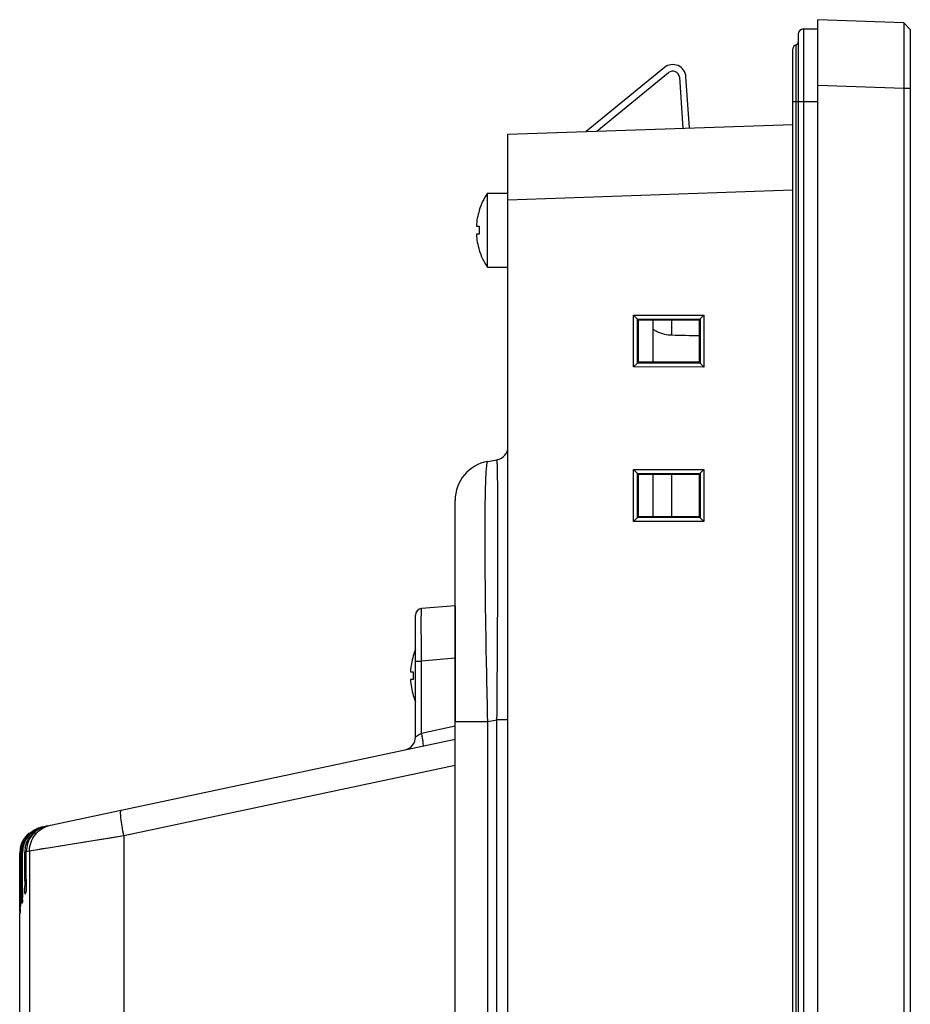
# Model space of a CAD drawing. Header units: millimetres. Extents: x 0 to 1682, y 0 to 1188.
# Tile 10 of 35: x 131 to 198, y 700 to 775. Entities that reach past the tile are written whole.
import ezdxf

# ---------------------------------------------------------------- set-up
doc = ezdxf.new("R2010")
doc.units = ezdxf.units.MM
doc.header["$LTSCALE"] = 92.51
for name, color, linetype in [('ANTI_DROP_LOCK_221128_2-SHAPE', 7, 'CONTINUOUS'), ('CASE_COVER_12W-SHAPE', 7, 'CONTINUOUS'), ('FRONT_CASE-RC15_B-SHAPE', 7, 'CONTINUOUS'), ('GASKET-TOPRC15-SHAPE', 7, 'CONTINUOUS'), ('ISO7045-M3X5-4_8-SHAPE', 7, 'CONTINUOUS'), ('REAR_CASE-RC15W-SHAPE', 7, 'CONTINUOUS')]:
    doc.layers.add(name, color=color, linetype=linetype)

msp = doc.modelspace()

# ---------------------------------------------------------------- linework, layer by layer
at = {"layer": 'ANTI_DROP_LOCK_221128_2-SHAPE', "color": 7, "linetype": 'Continuous'}
for p, q in [((179.44854, 771.410745), (173.507491, 766.55843)), ((174.333221, 766.587265), (179.764825, 771.023493)), ((180.579892, 770.67112), (180.849551, 766.81482)), ((181.349551, 766.832281), (181.078674, 770.705998))]:
    msp.add_line(p, q, dxfattribs=at)
for radius in [1, 0.5]:
    msp.add_arc((180.08111, 770.636242), radius, 4, 129.24001744, dxfattribs=at)
at = {"layer": 'CASE_COVER_12W-SHAPE', "color": 7, "linetype": 'Continuous'}
for p, q in [((163.58111, 730.636242), (161.037532, 730.413708)), ((163.58111, 730.636242), (163.58111, 721.871903)), ((160.58111, 720.697233), (160.58111, 729.91561)), ((163.58111, 726.651463), (161.037532, 726.428929)), ((160.58111, 726.428929), (161.037532, 726.428929)), ((161.037532, 720.988279), (161.037532, 726.428929)), ((161.037532, 720.988279), (163.58111, 721.528933)), ((132.556039, 713.930536), (163.58111, 720.525118)), ((163.58111, 718.524874), (138.483481, 713.190208)), ((138.483481, 713.190215), (131.324659, 712.048967)), ((138.483481, 713.190208), (138.483481, 699.456092)), ((130.601202, 708.339073), (130.601202, 711.895447)), ((130.651559, 711.906128), (130.63256, 711.902102)), ((130.63256, 708.472382), (130.63256, 711.902101)), ((130.72745, 709.062019), (130.72745, 711.922238)), ((130.837264, 711.945535), (130.799593, 711.937546)), ((130.799593, 709.196131), (130.799593, 711.937547)), ((130.969801, 709.789273), (130.969801, 711.973665)), ((131.324659, 712.048967), (131.082329, 711.997544)), ((131.082329, 709.923683), (131.082329, 711.997543)), ((131.324659, 712.048967), (131.324659, 699.002898)), ((131.087156, 709.793628), (130.969801, 709.789273)), ((130.804464, 709.064877), (130.72745, 709.062019)), ((130.727794, 708.854071), (130.727601, 708.923928)), ((130.997264, 708.792748), (130.995664, 708.791176)), ((130.601261, 708.197126), (130.601202, 708.339073)), ((130.60133, 708.131092), (130.601261, 708.197126)), ((130.601683, 707.941072), (130.60133, 708.131092)), ((130.744473, 708.065106), (130.743472, 708.063521)), ((130.58111, 562.367619), (130.58111, 707.341773)), ((130.607802, 707.341773), (130.607398, 707.340209))]:
    msp.add_line(p, q, dxfattribs=at)
for points in [[(133.966896, 712.470608), (132.750176, 712.275933), (132.293645, 712.203437), (131.924408, 712.143845), (131.633155, 712.098153), (131.423823, 712.066548), (131.324659, 712.048967)], [(135.571779, 712.726124), (134.732435, 712.592234), (133.966896, 712.470608)], [(138.483481, 713.190215), (137.45879, 713.025795), (136.483273, 712.871325)]]:
    msp.add_lwpolyline(points, dxfattribs=at)
for centre, radius, start, end in [((161.08111, 729.91561), 0.5, 95, 180), ((159.58111, 720.697233), 1, 282, 360), ((149.960787, 718.651634), 11.320521, 10.91284769, 11.9119327), ((132.613474, 711.885381), 2.015557, 131.30311221, 150.62767163), ((132.644481, 711.892606), 2.01507, 131.30999616, 150.63447301), ((132.740122, 711.911642), 2.016082, 131.29699847, 150.62155005), ((132.983012, 711.962418), 2.016773, 131.28960291, 150.61409573), ((132.727947, 711.92207), 2.000214, 121.48845553, 131.2321223), ((132.735194, 711.904728), 2.018789, 102.07913616, 121.40675374), ((132.603754, 711.894288), 2.002552, 170.05882249, 179.9668461), ((132.614352, 711.901886), 1.981792, 176.09018519, 179.99378717), ((132.729204, 711.921074), 2.001755, 170.05646007, 179.9667063), ((132.775229, 711.937459), 1.975637, 177.53915568, 179.99744586), ((132.970614, 711.972496), 2.000813, 170.05354723, 179.9665309), ((169.338034, 709.788771), 38.368232, 179.99924966, 180.30927164), ((164.675966, 709.760457), 33.706079, 180.30391966, 180.62609744), ((193.722136, 709.062045), 62.994687, 180.0000239, 180.12562165), ((185.499768, 709.032552), 54.772265, 180.18670433, 180.38544319), ((115.581862, 708.773314), 15.214846, 358.5367393, 359.00286722), ((98.249066, 708.055196), 32.38212, 359.30255991, 359.52157643)]:
    msp.add_arc(centre, radius, start, end, dxfattribs=at)
for start_param, end_param in [(3.111355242, 3.113139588), (3.121169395, 3.122968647), (3.130985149, 3.132792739)]:
    msp.add_ellipse((1332.28111, 748.89527), major_axis=(1201.697262, 42.198018), ratio=0.060794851, start_param=start_param, end_param=end_param, dxfattribs=at)
for points, knots in [([(161.020135, 728.897149), (161.01965, 729.109737), (161.019209, 729.409748), (161.021247, 729.781483), (161.021854, 730.00053), (161.027347, 730.168399), (161.023262, 730.302541), (161.039084, 730.360994), (161.02888, 730.412937), (161.037532, 730.413708)], [0, 0, 0, 0, 0.420373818, 0.592597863, 0.736529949, 0.850403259, 0.932831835, 0.982823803, 1, 1, 1, 1]), ([(161.031633, 727.019794), (161.030088, 727.188358), (161.024806, 727.814133), (161.021178, 728.439924), (161.020135, 728.897149)], [0, 0, 0, 0, 0.269370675, 1, 1, 1, 1]), ([(160.58111, 720.697233), (160.589067, 720.710694), (160.649234, 720.73009), (160.786916, 720.841071), (160.933596, 720.92231), (161.037532, 720.988279)], [0, 0, 0, 0, 0.086658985, 0.317755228, 1, 1, 1, 1]), ([(161.158288, 720.010132), (161.178981, 720.01453), (161.168777, 720.123802), (161.168186, 720.255335), (161.127655, 720.511205), (161.096332, 720.692392), (161.076591, 720.794785)], [0, 0, 0, 0, 0.079937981, 0.287911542, 0.605972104, 1, 1, 1, 1]), ([(138.483481, 713.190208), (138.431902, 713.435547), (138.345254, 713.892091), (138.256935, 714.483929), (138.226218, 714.890174), (138.235278, 715.07577), (138.259012, 715.14274), (138.276715, 715.146503)], [0, 0, 0, 0, 0.378603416, 0.698599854, 0.913792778, 0.972668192, 1, 1, 1, 1]), ([(132.665743, 713.953854), (132.230561, 713.861354), (131.399, 713.360269), (131.082329, 712.442623), (131.082329, 711.997543)], [0, 0, 0, 0, 0.499901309, 1, 1, 1, 1]), ([(131.324659, 712.048967), (131.324542, 712.494024), (131.640712, 713.411878), (132.47244, 713.912767), (132.907598, 714.005262)], [0, 0, 0, 0, 0.5000996, 1, 1, 1, 1]), ([(131.082329, 709.923683), (131.082329, 709.80087), (131.079673, 709.573002), (131.079952, 709.269241), (131.061716, 709.063074), (131.068502, 708.953643), (131.055603, 708.92526)], [0, 0, 0, 0, 0.368727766, 0.68572022, 0.906395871, 1, 1, 1, 1]), ([(130.799593, 709.196131), (130.799593, 709.133456), (130.799149, 708.904252), (130.797373, 708.675043), (130.794404, 708.508539)], [0, 0, 0, 0, 0.273445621, 1, 1, 1, 1]), ([(130.991847, 708.801483), (130.980357, 708.865628), (130.980883, 709.063992), (130.973354, 709.26028), (130.971899, 709.392142)], [0, 0, 0, 0, 0.330732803, 1, 1, 1, 1]), ([(130.995664, 708.790876), (130.994572, 708.790876), (130.993012, 708.795796), (130.992328, 708.798801), (130.991847, 708.801483)], [0, 0, 0, 0, 0.286144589, 1, 1, 1, 1]), ([(130.63256, 708.472382), (130.63256, 708.409703), (130.632345, 708.180509), (130.63148, 707.951315), (130.630057, 707.784806)], [0, 0, 0, 0, 0.273477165, 1, 1, 1, 1]), ([(130.741103, 708.073779), (130.738577, 708.096291), (130.732086, 708.29325), (130.729926, 708.489915), (130.728742, 708.664088)], [0, 0, 0, 0, 0.115089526, 1, 1, 1, 1]), ([(130.743472, 708.063256), (130.742503, 708.063277), (130.742144, 708.068554), (130.741399, 708.071142), (130.741103, 708.073779)], [0, 0, 0, 0, 0.267392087, 1, 1, 1, 1]), ([(130.791747, 708.384788), (130.791106, 708.360116), (130.787222, 708.29824), (130.792806, 708.23412), (130.782069, 708.198011)], [0, 0, 0, 0, 0.395828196, 1, 1, 1, 1]), ([(130.606451, 707.350518), (130.605443, 707.373149), (130.602938, 707.570032), (130.602124, 707.766866), (130.601683, 707.941072)], [0, 0, 0, 0, 0.115076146, 1, 1, 1, 1]), ([(130.607398, 707.339945), (130.606497, 707.340045), (130.6076, 707.345467), (130.606568, 707.347884), (130.606451, 707.350518)], [0, 0, 0, 0, 0.255821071, 1, 1, 1, 1]), ([(130.628787, 707.66103), (130.628482, 707.63639), (130.626607, 707.574323), (130.629393, 707.511743), (130.624242, 707.474564)], [0, 0, 0, 0, 0.396330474, 1, 1, 1, 1])]:
    msp.add_open_spline(points, degree=3, knots=knots, dxfattribs=at)
for points in [[(161.037531, 726.428929), (161.035404, 726.625882), (161.033438, 726.822837), (161.031633, 727.019794)], [(131.754495, 713.643001), (131.467818, 713.467479), (131.219823, 713.209436), (131.055352, 712.916279)], [(131.652213, 713.477789), (131.905663, 713.699838), (132.226442, 713.860478), (132.556039, 713.930536)], [(130.631269, 712.240003), (130.669939, 712.460967), (130.747228, 712.678356), (130.857015, 712.873977)], [(130.888328, 712.880755), (130.74474, 712.624844), (130.657155, 712.329778), (130.637172, 712.037017)], [(130.757519, 712.266733), (130.796197, 712.487693), (130.873507, 712.705076), (130.983311, 712.900684)], [(131.055352, 712.916279), (130.903777, 712.646108), (130.814703, 712.331787), (130.801414, 712.022286)], [(130.999874, 712.318092), (131.038563, 712.539052), (131.1159, 712.75643), (131.225728, 712.952027)]]:
    msp.add_open_spline(points, degree=3, dxfattribs=at)
at = {"layer": 'FRONT_CASE-RC15_B-SHAPE', "color": 7, "linetype": 'Continuous'}
for p, q in [((191.08111, 488.636242), (191.08111, 775.036242)), ((197.581415, 774.809246), (191.08111, 775.036242)), ((198.08111, 774.291796), (197.581415, 774.809246)), ((198.08111, 774.291796), (197.581479, 774.809212)), ((198.08111, 774.291796), (198.08111, 489.380687)), ((197.581415, 769.812292), (191.08111, 770.039288)), ((197.581415, 769.812292), (197.581415, 493.860192)), ((198.08111, 769.812292), (197.581415, 769.812292)), ((167.58111, 766.351476), (189.18111, 767.105765)), ((167.58111, 497.321008), (167.58111, 766.351476)), ((189.18111, 762.108811), (167.58111, 761.354522)), ((177.106461, 752.650376), (182.441886, 752.657533)), ((177.106461, 748.722107), (177.106461, 752.650376)), ((177.106461, 752.650376), (177.405927, 752.350947)), ((177.405927, 752.350947), (182.152173, 752.357313)), ((177.405927, 752.350947), (177.416748, 752.350596)), ((177.416748, 749.021888), (177.416748, 752.350596)), ((177.416748, 752.350596), (177.472896, 752.294455)), ((177.472896, 749.078028), (177.472896, 752.294455)), ((177.472896, 752.294455), (182.08876, 752.293893)), ((178.58111, 749.078164), (178.58111, 752.29432)), ((180.002606, 751.124282), (180.002606, 752.294147)), ((182.152173, 752.357313), (182.08876, 752.293893)), ((182.08876, 752.293893), (182.08876, 749.078591)), ((182.152539, 752.36815), (182.152173, 752.357313)), ((182.441886, 752.657533), (182.152539, 752.36815)), ((182.152539, 752.36815), (182.152539, 749.004333)), ((182.441886, 752.657533), (182.441886, 748.714951)), ((177.106461, 748.722107), (177.405927, 749.021537)), ((177.416748, 749.021888), (177.405927, 749.021537)), ((182.152173, 749.015171), (177.405927, 749.021537)), ((177.416748, 749.021888), (177.472896, 749.078028)), ((182.08876, 749.078591), (177.472896, 749.078028)), ((182.152173, 749.015171), (182.08876, 749.078591)), ((182.152173, 749.015171), (182.152539, 749.004333)), ((182.441886, 748.714951), (177.106461, 748.722107)), ((182.441886, 748.714951), (182.152539, 749.004333)), ((177.106461, 740.950376), (182.441886, 740.957533)), ((177.106461, 737.022107), (177.106461, 740.950376)), ((177.106461, 740.950376), (177.405927, 740.650947)), ((182.441886, 740.957533), (182.152539, 740.66815)), ((182.441886, 740.957533), (182.441886, 737.014951)), ((177.405927, 740.650947), (182.152173, 740.657313)), ((177.405927, 740.650947), (177.416748, 740.650596)), ((177.416748, 737.321888), (177.416748, 740.650596)), ((177.416748, 740.650596), (177.472896, 740.594455)), ((177.472896, 737.378028), (177.472896, 740.594455)), ((177.472896, 740.594455), (182.08876, 740.593893)), ((178.58111, 737.378164), (178.58111, 740.59432)), ((180.002606, 737.378337), (180.002606, 740.594147)), ((182.152173, 740.657313), (182.08876, 740.593893)), ((182.08876, 740.593893), (182.08876, 737.378591)), ((182.152539, 740.66815), (182.152173, 740.657313)), ((182.152539, 740.66815), (182.152539, 737.304333)), ((177.106461, 737.022107), (177.405927, 737.321537)), ((177.416748, 737.321888), (177.405927, 737.321537)), ((182.152173, 737.315171), (177.405927, 737.321537)), ((177.416748, 737.321888), (177.472896, 737.378028)), ((182.08876, 737.378591), (177.472896, 737.378028)), ((182.152173, 737.315171), (182.08876, 737.378591)), ((182.152173, 737.315171), (182.152539, 737.304333)), ((182.441886, 737.014951), (182.152539, 737.304333)), ((182.441886, 737.014951), (177.106461, 737.022107))]:
    msp.add_line(p, q, dxfattribs=at)
msp.add_ellipse((149.690537, 747.636242), major_axis=(73.438104, 0), ratio=0.052145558, start_param=1.113901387, end_param=1.145317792, dxfattribs=at)
for points, knots in [([(197.581479, 774.809212), (197.583092, 774.807544), (197.581267, 774.797552), (197.584166, 774.779947), (197.583664, 774.748478), (197.585419, 774.684289), (197.585931, 774.574259), (197.587186, 774.408785), (197.58788, 774.199076), (197.588487, 773.94742), (197.588817, 773.656125), (197.588966, 773.196914), (197.588475, 772.547647), (197.587004, 771.696286), (197.584658, 770.77271), (197.582585, 770.136592), (197.581415, 769.812292)], [0, 0, 0, 0, 0.001392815, 0.005172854, 0.011336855, 0.019872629, 0.043963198, 0.077213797, 0.119304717, 0.169830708, 0.22830921, 0.294181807, 0.445523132, 0.618100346, 0.805303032, 1, 1, 1, 1]), ([(180.002606, 751.124282), (179.815286, 751.128709), (179.468831, 751.174344), (179.076273, 751.302272), (178.829998, 751.416947), (178.699876, 751.490963), (178.62189, 751.548194), (178.58111, 751.590402), (178.58111, 751.607918)], [0, 0, 0, 0, 0.366341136, 0.677918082, 0.802027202, 0.899304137, 0.965751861, 1, 1, 1, 1])]:
    msp.add_open_spline(points, degree=3, knots=knots, dxfattribs=at)
at = {"layer": 'GASKET-TOPRC15-SHAPE', "color": 7, "linetype": 'Continuous'}
for p, q in [((189.58111, 773.936242), (189.58111, 489.736242)), ((189.98111, 774.336242), (189.98111, 489.336242)), ((189.98111, 774.336242), (191.08111, 774.336242)), ((189.42111, 490.542303), (189.42111, 773.130181)), ((189.18111, 490.836242), (189.18111, 772.836242)), ((189.18111, 768.836242), (191.08111, 768.836242))]:
    msp.add_line(p, q, dxfattribs=at)
for centre, radius, start, end in [((189.98111, 773.936242), 0.4, 90, 180), ((189.48111, 772.836242), 0.3, 101.53695903, 180), ((189.38111, 773.32614), 0.2, 281.53695903, 360)]:
    msp.add_arc(centre, radius, start, end, dxfattribs=at)
at = {"layer": 'ISO7045-M3X5-4_8-SHAPE', "color": 7, "linetype": 'Continuous'}
for p, q in [((166.029639, 756.286242), (166.029639, 761.886242)), ((166.029639, 761.886242), (167.58111, 761.886242)), ((165.4024, 760.586242), (165.41185, 760.586242)), ((165.190134, 759.386242), (165.41185, 759.386242)), ((165.41185, 758.786242), (165.190134, 758.786242)), ((165.41185, 757.586242), (165.4024, 757.586242)), ((166.029639, 756.286242), (167.58111, 756.286242)), ((160.4024, 726.836242), (160.41185, 726.836242)), ((160.190134, 725.636242), (160.41185, 725.636242)), ((160.41185, 725.036242), (160.190134, 725.036242)), ((160.41185, 723.836242), (160.4024, 723.836242))]:
    msp.add_line(p, q, dxfattribs=at)
for centre, radius, start, end in [((170.172102, 759.086242), 5, 145.94420226, 162.54239688), ((170.172102, 759.086242), 4.990992, 162.5098725, 176.55397131), ((170.172102, 759.086242), 4.990992, 183.44602869, 197.4901275), ((170.172102, 759.086242), 4.769696, 176.39388186, 183.60611814), ((170.172102, 759.086242), 5, 197.45760312, 214.05579774), ((165.172102, 725.336242), 4.990992, 162.5098725, 176.55397131), ((165.172102, 725.336242), 5, 156.6786651, 162.54239688), ((165.172102, 725.336242), 4.769696, 176.39388186, 183.60611814), ((165.172102, 725.336242), 4.990992, 183.44602869, 197.4901275), ((165.172102, 725.336242), 5, 197.45760312, 203.3213349)]:
    msp.add_arc(centre, radius, start, end, dxfattribs=at)
at = {"layer": 'REAR_CASE-RC15W-SHAPE', "color": 7, "linetype": 'Continuous'}
for p, q in [((166.060165, 741.568058), (166.754758, 741.690534)), ((163.58111, 525.058849), (163.58111, 738.613635)), ((163.58111, 721.871903), (166.060165, 721.871903)), ((166.060165, 721.871903), (166.754758, 721.994379)), ((166.060165, 676.636242), (166.060165, 721.871903)), ((166.754758, 676.636242), (166.754758, 721.994379)), ((167.58111, 721.994379), (166.754758, 721.994379))]:
    msp.add_line(p, q, dxfattribs=at)
for centre, radius, start, end in [((166.58111, 742.675342), 1, 280, 360), ((166.58111, 738.613635), 3, 100, 180)]:
    msp.add_arc(centre, radius, start, end, dxfattribs=at)
for points, knots in [([(166.060165, 721.871903), (166.028144, 723.151936), (165.971279, 725.663361), (165.906834, 729.310462), (165.872007, 732.195227), (165.857797, 734.325956), (165.854139, 735.753609), (165.857135, 737.046883), (165.866719, 738.193271), (165.88268, 739.181969), (165.904781, 740.003796), (165.929253, 740.581061), (165.953118, 740.953781), (165.971102, 741.166206), (165.989595, 741.331298), (166.010234, 741.454527), (166.028128, 741.525304), (166.0483, 741.565965), (166.060165, 741.568058)], [0, 0, 0, 0, 0.194835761, 0.382244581, 0.555041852, 0.633821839, 0.706471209, 0.772279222, 0.830610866, 0.880916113, 0.922737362, 0.95571546, 0.968804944, 0.979597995, 0.988082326, 0.994260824, 0.998166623, 1, 1, 1, 1]), ([(166.754758, 721.994379), (166.765397, 723.278137), (166.784327, 725.79799), (166.805814, 729.457998), (166.817454, 732.353798), (166.82221, 734.492203), (166.823435, 735.923501), (166.822433, 737.218321), (166.819234, 738.363875), (166.813889, 739.349195), (166.807448, 740.065852), (166.800955, 740.552485), (166.795891, 740.850629), (166.790384, 741.103289), (166.78444, 741.310302), (166.778218, 741.470704), (166.77219, 741.576468), (166.767102, 741.636311), (166.763178, 741.666199), (166.760604, 741.680402), (166.756872, 741.690906), (166.754758, 741.690534)], [0, 0, 0, 0, 0.195510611, 0.383759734, 0.55739304, 0.636516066, 0.709418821, 0.775365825, 0.833704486, 0.88387598, 0.925422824, 0.942847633, 0.957993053, 0.970831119, 0.98134189, 0.98951047, 0.995330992, 0.997360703, 0.998805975, 0.999673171, 1, 1, 1, 1])]:
    msp.add_open_spline(points, degree=3, knots=knots, dxfattribs=at)

doc.saveas('drawing.dxf')
